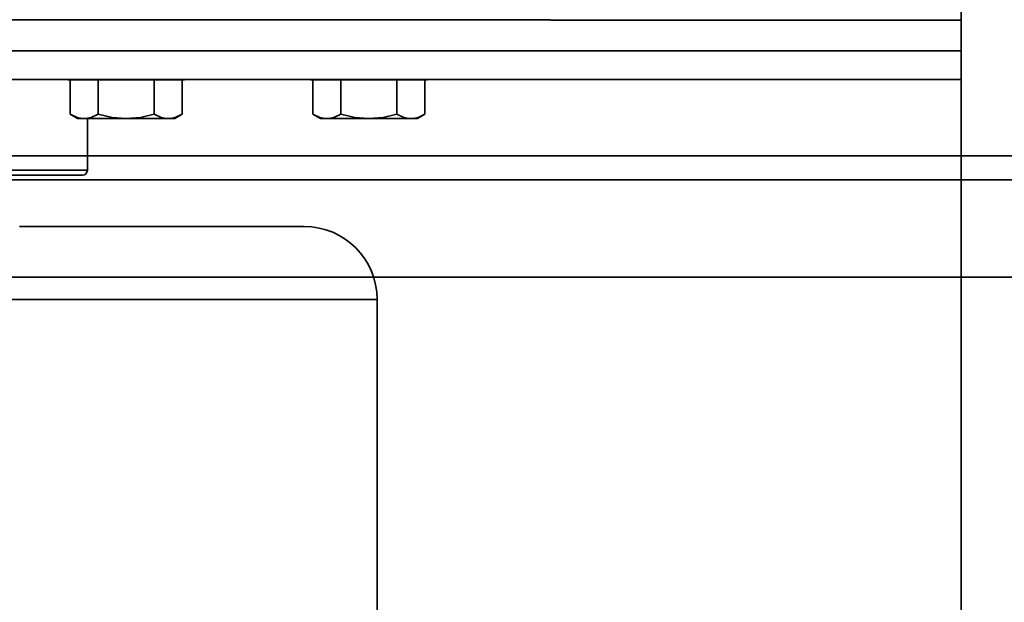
# Model space of a CAD drawing. Header units: millimetres. Extents: x 42175 to 97175, y 10092 to 468192.
# Tile 20 of 256: x 61998 to 62100, y 25564 to 25624. Entities that reach past the tile are written whole.
import ezdxf

# ---------------------------------------------------------------- set-up
doc = ezdxf.new("R2010")
doc.units = ezdxf.units.MM
doc.header["$XCLIPFRAME"] = 2
for name, color, linetype in [('AHU03-3-42843OBJ', 8, 'Continuous'), ('AHU03-3-44720OBJ', 8, 'Continuous'), ('AHU03-3-68109OBJ', 8, 'Continuous'), ('AHU03-3-68635OBJ', 8, 'Continuous'), ('EC-MTR_250-0_7OBJ', 8, 'Continuous'), ('HEX_HEAD_SCR_M6X25OBJ', 8, 'Continuous'), ('PLAIN_WSH_6OBJ', 8, 'Continuous')]:
    doc.layers.add(name, color=color, linetype=linetype)
picture_1 = doc.add_image_def('image1.bmp', size_in_pixel=(951, 911))

msp = doc.modelspace()

# ---------------------------------------------------------------- linework, layer by layer
at = {"color": 8, "linetype": 'Continuous', "lineweight": 35, "ltscale": 100}
for p, q in [((61551.76, 25607.63), (63368.76, 25607.63)), ((62934.07, 25597.63), (61551.76, 25597.63))]:
    msp.add_line(p, q, dxfattribs=at)
at = {"layer": 'AHU03-3-42843OBJ', "color": 8, "linetype": 'Continuous', "lineweight": 35, "ltscale": 100}
for p, q in [((61940.15, 25624.09), (62052.98, 25624.13)), ((62053.01, 25624.09), (62095.28, 25624.09)), ((62095.28, 25620.91), (61873.28, 25620.91)), ((62095.28, 25617.96), (61873.28, 25617.96))]:
    msp.add_line(p, q, dxfattribs=at)
at = {"layer": 'AHU03-3-44720OBJ', "color": 8, "linetype": 'Continuous', "lineweight": 35, "ltscale": 100}
for p, q in [((62005.28, 25608.63), (62005.28, 25613.94)), ((62005.28, 25608.63), (61963.28, 25608.63)), ((62004.78, 25608.13), (61963.78, 25608.13))]:
    msp.add_line(p, q, dxfattribs=at)
msp.add_arc((62004.78, 25608.63), 0.5, 270, 0, dxfattribs=at)
at = {"layer": 'AHU03-3-68109OBJ', "color": 8, "linetype": 'Continuous', "lineweight": 35, "ltscale": 100}
for p, q in [((62147.28, 25610.13), (61821.28, 25610.13)), ((61820.78, 25607.63), (62147.78, 25607.63))]:
    msp.add_line(p, q, dxfattribs=at)
at = {"layer": 'AHU03-3-68635OBJ', "color": 8, "linetype": 'Continuous', "lineweight": 35, "ltscale": 100}
msp.add_line((62095.28, 25732.8), (62095.28, 25519.83), dxfattribs=at)
at = {"layer": 'EC-MTR_250-0_7OBJ', "color": 8, "linetype": 'Continuous', "lineweight": 35, "ltscale": 100}
for p, q in [((61998.28, 25602.83), (62027.63, 25602.83)), ((61933.43, 25595.33), (62035.13, 25595.33)), ((62035.13, 25536.83), (62035.13, 25595.33))]:
    msp.add_line(p, q, dxfattribs=at)
msp.add_arc((62027.63, 25595.33), 7.5, 0, 90, dxfattribs=at)
at = {"layer": 'HEX_HEAD_SCR_M6X25OBJ', "color": 8, "linetype": 'Continuous', "lineweight": 35, "ltscale": 100}
for p, q in [((62003.5, 25617.94), (62003.5, 25614.39)), ((62006.39, 25617.94), (62006.39, 25614.39)), ((62012.16, 25617.94), (62012.16, 25614.39)), ((62015.05, 25617.94), (62015.05, 25614.39)), ((62028.5, 25617.94), (62028.5, 25614.39)), ((62031.39, 25617.94), (62031.39, 25614.39)), ((62037.16, 25617.94), (62037.16, 25614.39)), ((62040.05, 25617.94), (62040.05, 25614.39)), ((62003.5, 25614.39), (62004.28, 25613.94)), ((62015.05, 25614.39), (62014.28, 25613.94)), ((62028.5, 25614.39), (62029.28, 25613.94)), ((62040.05, 25614.39), (62039.28, 25613.94)), ((62014.28, 25613.94), (62004.28, 25613.94)), ((62039.28, 25613.94), (62029.28, 25613.94))]:
    msp.add_line(p, q, dxfattribs=at)
at = {"layer": 'HEX_HEAD_SCR_M6X25OBJ', "color": 8, "linetype": 'Continuous', "lineweight": 35, "ltscale": 100, "flags": 128}
for points in [[(62004.95, 25613.94), (62004.58, 25613.98), (62004.22, 25614.06), (62003.5, 25614.39)], [(62006.39, 25614.39), (62005.68, 25614.06), (62005.31, 25613.98), (62004.95, 25613.94)], [(62009.28, 25613.94), (62007.82, 25614.06), (62006.39, 25614.39)], [(62012.16, 25614.39), (62010.74, 25614.06), (62009.28, 25613.94)], [(62013.61, 25613.94), (62013.24, 25613.98), (62012.88, 25614.06), (62012.16, 25614.39)], [(62015.05, 25614.39), (62014.34, 25614.06), (62013.97, 25613.98), (62013.61, 25613.94)], [(62029.95, 25613.94), (62029.58, 25613.98), (62029.22, 25614.06), (62028.5, 25614.39)], [(62031.39, 25614.39), (62030.68, 25614.06), (62030.31, 25613.98), (62029.95, 25613.94)], [(62034.28, 25613.94), (62032.82, 25614.06), (62031.39, 25614.39)], [(62037.16, 25614.39), (62035.74, 25614.06), (62034.28, 25613.94)], [(62038.61, 25613.94), (62038.24, 25613.98), (62037.88, 25614.06), (62037.16, 25614.39)], [(62040.05, 25614.39), (62039.34, 25614.06), (62038.97, 25613.98), (62038.61, 25613.94)]]:
    msp.add_lwpolyline(points, dxfattribs=at)
at = {"layer": 'PLAIN_WSH_6OBJ', "color": 8, "linetype": 'Continuous', "lineweight": 35, "ltscale": 100}
for p, q in [((62003.28, 25617.94), (62003.28, 25617.96)), ((62003.28, 25617.94), (62015.28, 25617.94)), ((62015.28, 25617.94), (62015.28, 25617.96)), ((62028.28, 25617.94), (62028.28, 25617.96)), ((62028.28, 25617.94), (62040.28, 25617.94)), ((62040.28, 25617.94), (62040.28, 25617.96))]:
    msp.add_line(p, q, dxfattribs=at)

# ---------------------------------------------------------------- pictures from other files: only their frames are drawn
at = {"color": 8, "lineweight": 13}
image = msp.add_image(picture_1, insert=(61504.13, 26425.82), size_in_units=(1986.02, 1904.63), rotation=-90, dxfattribs=at)
image.set_boundary_path([(-0.5, -0.5), (950.5, 910.5)])

doc.saveas('drawing.dxf')
